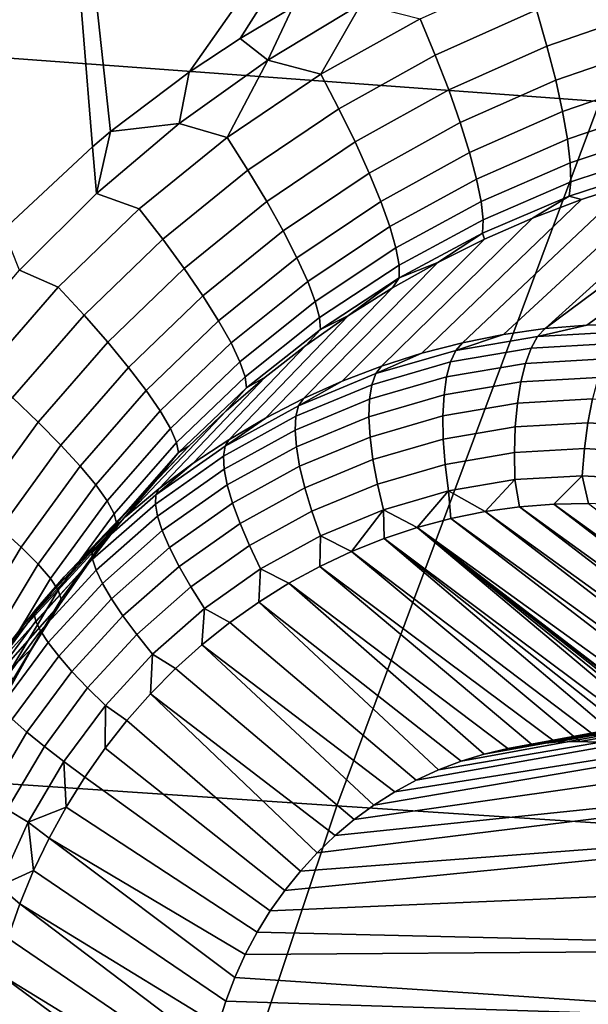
# Model space of a CAD drawing. Header units: metres. Extents: x -240 to 45, y -77 to 27.
# Tile 185 of 256: x -227.454 to -226.866, y 7.535 to 8.554. Entities that reach past the tile are written whole.
import ezdxf

# ---------------------------------------------------------------- set-up
doc = ezdxf.new("R2010")
doc.units = ezdxf.units.M
doc.layers.add('solid_102011X2', color=7, linetype='CONTINUOUS')

msp = doc.modelspace()

# ---------------------------------------------------------------- linework, layer by layer
at = {"layer": 'solid_102011X2'}
for points in [[(-226.558014, 9.184748, 295.401489), (-227.937027, 9.295095, 293.669556), (-228.239456, 8.570872, 293.859894), (-226.854431, 8.469087, 295.592926)], [(-227.379288, 8.422307, 275.142578), (-227.471329, 8.336475, 275.162048), (-227.900421, 8.559319, 275.17984), (-227.43895, 9.162826, 275.063873)], [(-227.360397, 8.438012, 275.138733), (-227.379288, 8.422307, 275.142578), (-227.43895, 9.162826, 275.063873)], [(-227.279129, 8.499286, 275.12265), (-227.360397, 8.438012, 275.138733), (-227.43895, 9.162826, 275.063873), (-226.965652, 8.945479, 275.039154)], [(-227.226334, 8.534173, 275.112549), (-227.279129, 8.499286, 275.12265), (-226.965652, 8.945479, 275.039154)], [(-227.171967, 8.56651, 275.102386), (-227.226334, 8.534173, 275.112549), (-226.965652, 8.945479, 275.039154)], [(-227.101257, 8.56989, 275.090912), (-227.197998, 8.511857, 275.108917), (-227.171967, 8.56651, 275.102386), (-227.116089, 8.596256, 275.092133)], [(-226.920105, 8.563867, 275.047119), (-227.024673, 8.517076, 275.064972), (-227.040253, 8.554626, 275.076813), (-226.932465, 8.602884, 275.057953)], [(-226.803696, 8.562827, 275.013519), (-226.909271, 8.526366, 275.030701), (-226.920105, 8.563867, 275.047119), (-226.81134, 8.601516, 275.0289)], [(-226.854431, 8.469087, 295.592926), (-228.239456, 8.570872, 293.859894), (-228.51712, 7.833625, 294.034607), (-227.126556, 7.740564, 295.768677)], [(-227.197998, 8.511857, 275.108917), (-227.226334, 8.534173, 275.112549), (-227.171967, 8.56651, 275.102386)], [(-227.143005, 8.497431, 275.095306), (-227.197998, 8.511857, 275.108917), (-227.101257, 8.56989, 275.090912)], [(-227.040253, 8.554626, 275.076813), (-227.143005, 8.497431, 275.095306), (-227.101257, 8.56989, 275.090912)], [(-226.909271, 8.526366, 275.030701), (-227.010818, 8.481031, 275.047607), (-227.024673, 8.517076, 275.064972), (-226.920105, 8.563867, 275.047119)], [(-227.024673, 8.517076, 275.064972), (-227.124359, 8.461625, 275.08252), (-227.143005, 8.497431, 275.095306), (-227.040253, 8.554626, 275.076813)], [(-226.797577, 8.52641, 274.992798), (-226.900208, 8.49113, 275.009064), (-226.909271, 8.526366, 275.030701), (-226.803696, 8.562827, 275.013519)], [(-227.197998, 8.511857, 275.108917), (-227.289444, 8.446374, 275.126587), (-227.279129, 8.499286, 275.12265), (-227.226334, 8.534173, 275.112549)], [(-226.900208, 8.49113, 275.009064), (-226.998932, 8.447214, 275.025055), (-227.010818, 8.481031, 275.047607), (-226.909271, 8.526366, 275.030701)], [(-226.793121, 8.49299, 274.967163), (-226.893082, 8.458859, 274.982574), (-226.900208, 8.49113, 275.009064), (-226.797577, 8.52641, 274.992798)], [(-227.010818, 8.481031, 275.047607), (-227.107605, 8.427289, 275.06427), (-227.124359, 8.461625, 275.08252), (-227.024673, 8.517076, 275.064972)], [(-227.240051, 8.431777, 275.113495), (-227.289444, 8.446374, 275.126587), (-227.197998, 8.511857, 275.108917)], [(-227.143005, 8.497431, 275.095306), (-227.240051, 8.431777, 275.113495), (-227.197998, 8.511857, 275.108917)], [(-227.289444, 8.446374, 275.126587), (-227.360397, 8.438012, 275.138733), (-227.279129, 8.499286, 275.12265)], [(-227.124359, 8.461625, 275.08252), (-227.218506, 8.397979, 275.099854), (-227.240051, 8.431777, 275.113495), (-227.143005, 8.497431, 275.095306)], [(-226.790405, 8.463235, 274.937164), (-226.888031, 8.430199, 274.951843), (-226.893082, 8.458859, 274.982574), (-226.793121, 8.49299, 274.967163)], [(-226.893082, 8.458859, 274.982574), (-226.989288, 8.416295, 274.997803), (-226.998932, 8.447214, 275.025055), (-226.900208, 8.49113, 275.009064)], [(-226.998932, 8.447214, 275.025055), (-227.093079, 8.395106, 275.040924), (-227.107605, 8.427289, 275.06427), (-227.010818, 8.481031, 275.047607)], [(-227.107605, 8.427289, 275.06427), (-227.19902, 8.365583, 275.08078), (-227.218506, 8.397979, 275.099854), (-227.124359, 8.461625, 275.08252)], [(-225.453491, 8.368307, 297.308441), (-226.854431, 8.469087, 295.592926), (-227.126556, 7.740564, 295.768677), (-225.720352, 7.648456, 297.484955)], [(-226.78949, 8.437736, 274.903381), (-226.885162, 8.405718, 274.917389), (-226.888031, 8.430199, 274.951843), (-226.790405, 8.463235, 274.937164)], [(-226.888031, 8.430199, 274.951843), (-226.982056, 8.388891, 274.966339), (-226.989288, 8.416295, 274.997803), (-226.893082, 8.458859, 274.982574)], [(-227.289444, 8.446374, 275.126587), (-227.375092, 8.373879, 275.143982), (-227.360397, 8.438012, 275.138733)], [(-227.240051, 8.431777, 275.113495), (-227.330765, 8.358164, 275.131439), (-227.375092, 8.373879, 275.143982), (-227.289444, 8.446374, 275.126587)], [(-226.989288, 8.416295, 274.997803), (-227.081055, 8.365719, 275.012909), (-227.093079, 8.395106, 275.040924), (-226.998932, 8.447214, 275.025055)], [(-227.375092, 8.373879, 275.143982), (-227.379288, 8.422307, 275.142578), (-227.360397, 8.438012, 275.138733)], [(-227.218506, 8.397979, 275.099854), (-227.306488, 8.326622, 275.116974), (-227.330765, 8.358164, 275.131439), (-227.240051, 8.431777, 275.113495)], [(-226.79039, 8.417001, 274.866486), (-226.884521, 8.385904, 274.879974), (-226.885162, 8.405718, 274.917389), (-226.78949, 8.437736, 274.903381)], [(-227.454498, 8.294817, 275.161072), (-227.471329, 8.336475, 275.162048), (-227.379288, 8.422307, 275.142578), (-227.375092, 8.373879, 275.143982)], [(-227.093079, 8.395106, 275.040924), (-227.181992, 8.335238, 275.056671), (-227.19902, 8.365583, 275.08078), (-227.107605, 8.427289, 275.06427)], [(-226.885162, 8.405718, 274.917389), (-226.977371, 8.365548, 274.931335), (-226.982056, 8.388891, 274.966339), (-226.888031, 8.430199, 274.951843)], [(-226.662704, 8.419239, 274.76825), (-226.608841, 8.425512, 274.760864), (-226.868011, 8.237868, 273.92981), (-226.911148, 8.234219, 273.943726)], [(-226.608841, 8.425512, 274.760864), (-226.55481, 8.429115, 274.753387), (-226.824799, 8.239062, 273.91571), (-226.868011, 8.237868, 273.92981)], [(-226.982056, 8.388891, 274.966339), (-227.071793, 8.339712, 274.980804), (-227.081055, 8.365719, 275.012909), (-226.989288, 8.416295, 274.997803)], [(-226.769394, 8.39871, 274.782867), (-226.716293, 8.410292, 274.775574), (-226.911148, 8.234219, 273.943726), (-226.954071, 8.228123, 273.957489)], [(-226.716293, 8.410292, 274.775574), (-226.662704, 8.419239, 274.76825), (-226.911148, 8.234219, 273.943726)], [(-226.793091, 8.401443, 274.827179), (-226.886139, 8.371153, 274.840332), (-226.884521, 8.385904, 274.879974), (-226.79039, 8.417001, 274.866486)], [(-226.884521, 8.385904, 274.879974), (-226.975342, 8.346731, 274.893463), (-226.977371, 8.365548, 274.931335), (-226.885162, 8.405718, 274.917389)], [(-226.886139, 8.371153, 274.840332), (-226.793091, 8.401443, 274.827179), (-226.821854, 8.384512, 274.7901), (-226.873489, 8.367761, 274.797333)], [(-227.19902, 8.365583, 275.08078), (-227.284454, 8.296386, 275.097168), (-227.306488, 8.326622, 275.116974), (-227.218506, 8.397979, 275.099854)], [(-227.081055, 8.365719, 275.012909), (-227.16777, 8.307544, 275.027954), (-227.181992, 8.335238, 275.056671), (-227.093079, 8.395106, 275.040924)], [(-226.821854, 8.384512, 274.7901), (-226.769394, 8.39871, 274.782867), (-226.954071, 8.228123, 273.957489), (-226.996658, 8.219599, 273.970978)], [(-226.977371, 8.365548, 274.931335), (-227.06546, 8.317603, 274.945251), (-227.071793, 8.339712, 274.980804), (-226.982056, 8.388891, 274.966339)], [(-226.873489, 8.367761, 274.797333), (-226.821854, 8.384512, 274.7901), (-226.996658, 8.219599, 273.970978), (-227.038773, 8.208672, 273.984222)], [(-226.886139, 8.371153, 274.840332), (-226.976013, 8.332815, 274.853455), (-226.975342, 8.346731, 274.893463), (-226.884521, 8.385904, 274.879974)], [(-227.330765, 8.358164, 275.131439), (-227.414597, 8.277131, 275.149078), (-227.454498, 8.294817, 275.161072), (-227.375092, 8.373879, 275.143982)], [(-226.976013, 8.332815, 274.853455), (-226.886139, 8.371153, 274.840332), (-226.924164, 8.348492, 274.804535), (-226.97374, 8.326782, 274.811768)], [(-226.886139, 8.371153, 274.840332), (-226.873489, 8.367761, 274.797333), (-226.924164, 8.348492, 274.804535)], [(-227.181992, 8.335238, 275.056671), (-227.265106, 8.268061, 275.072357), (-227.284454, 8.296386, 275.097168), (-227.19902, 8.365583, 275.08078)], [(-227.071793, 8.339712, 274.980804), (-227.156616, 8.283054, 274.99527), (-227.16777, 8.307544, 275.027954), (-227.081055, 8.365719, 275.012909)], [(-226.924164, 8.348492, 274.804535), (-226.873489, 8.367761, 274.797333), (-227.038773, 8.208672, 273.984222), (-227.080307, 8.195374, 273.997131)], [(-226.975342, 8.346731, 274.893463), (-227.06218, 8.299833, 274.906952), (-227.06546, 8.317603, 274.945251), (-226.977371, 8.365548, 274.931335)], [(-227.306488, 8.326622, 275.116974), (-227.387787, 8.248075, 275.133911), (-227.414597, 8.277131, 275.149078), (-227.330765, 8.358164, 275.131439)], [(-227.06546, 8.317603, 274.945251), (-227.148758, 8.262259, 274.959229), (-227.156616, 8.283054, 274.99527), (-227.071793, 8.339712, 274.980804)], [(-226.97374, 8.326782, 274.811768), (-226.924164, 8.348492, 274.804535), (-227.080307, 8.195374, 273.997131), (-227.121124, 8.179744, 274.009674)], [(-226.976013, 8.332815, 274.853455), (-227.062042, 8.286757, 274.866699), (-227.06218, 8.299833, 274.906952), (-226.975342, 8.346731, 274.893463)], [(-227.16777, 8.307544, 275.027954), (-227.24881, 8.242208, 275.04303), (-227.265106, 8.268061, 275.072357), (-227.181992, 8.335238, 275.056671)], [(-226.976013, 8.332815, 274.853455), (-227.022079, 8.302683, 274.819), (-227.062042, 8.286757, 274.866699)], [(-226.976013, 8.332815, 274.853455), (-226.97374, 8.326782, 274.811768), (-227.022079, 8.302683, 274.819)], [(-227.284454, 8.296386, 275.097168), (-227.363388, 8.220201, 275.113434), (-227.387787, 8.248075, 275.133911), (-227.306488, 8.326622, 275.116974)], [(-227.022079, 8.302683, 274.819), (-226.97374, 8.326782, 274.811768), (-227.121124, 8.179744, 274.009674), (-227.161118, 8.161828, 274.021851)], [(-227.06218, 8.299833, 274.906952), (-227.144348, 8.245569, 274.920563), (-227.148758, 8.262259, 274.959229), (-227.06546, 8.317603, 274.945251)], [(-227.156616, 8.283054, 274.99527), (-227.235901, 8.219345, 275.009827), (-227.24881, 8.242208, 275.04303), (-227.16777, 8.307544, 275.027954)], [(-227.069046, 8.276288, 274.826294), (-227.022079, 8.302683, 274.819), (-227.161118, 8.161828, 274.021851), (-227.20015, 8.141678, 274.0336)], [(-227.062042, 8.286757, 274.866699), (-227.143494, 8.233318, 274.880066), (-227.144348, 8.245569, 274.920563), (-227.06218, 8.299833, 274.906952)], [(-227.062042, 8.286757, 274.866699), (-227.022079, 8.302683, 274.819), (-227.069046, 8.276288, 274.826294)], [(-227.414597, 8.277131, 275.149078), (-227.491028, 8.189189, 275.166443), (-227.527222, 8.209619, 275.177826), (-227.454498, 8.294817, 275.161072)], [(-227.265106, 8.268061, 275.072357), (-227.341873, 8.194067, 275.087982), (-227.363388, 8.220201, 275.113434), (-227.284454, 8.296386, 275.097168)], [(-227.148758, 8.262259, 274.959229), (-227.226654, 8.199926, 274.973358), (-227.235901, 8.219345, 275.009827), (-227.156616, 8.283054, 274.99527)], [(-227.062042, 8.286757, 274.866699), (-227.114517, 8.24766, 274.833618), (-227.143494, 8.233318, 274.880066)], [(-227.062042, 8.286757, 274.866699), (-227.069046, 8.276288, 274.826294), (-227.114517, 8.24766, 274.833618)], [(-227.387787, 8.248075, 275.133911), (-227.461884, 8.162832, 275.150635), (-227.491028, 8.189189, 275.166443), (-227.414597, 8.277131, 275.149078)], [(-227.24881, 8.242208, 275.04303), (-227.323669, 8.170192, 275.058136), (-227.341873, 8.194067, 275.087982), (-227.265106, 8.268061, 275.072357)], [(-227.114517, 8.24766, 274.833618), (-227.069046, 8.276288, 274.826294), (-227.20015, 8.141678, 274.0336), (-227.238144, 8.119353, 274.044891)], [(-227.144348, 8.245569, 274.920563), (-227.221222, 8.184339, 274.934357), (-227.226654, 8.199926, 274.973358), (-227.148758, 8.262259, 274.959229)], [(-227.363388, 8.220201, 275.113434), (-227.435303, 8.13751, 275.129547), (-227.461884, 8.162832, 275.150635), (-227.387787, 8.248075, 275.133911)], [(-227.158386, 8.21689, 274.841003), (-227.114517, 8.24766, 274.833618), (-227.238144, 8.119353, 274.044891), (-227.274948, 8.09492, 274.055695)], [(-227.143494, 8.233318, 274.880066), (-227.114517, 8.24766, 274.833618), (-227.158386, 8.21689, 274.841003)], [(-227.235901, 8.219345, 275.009827), (-227.309158, 8.149052, 275.024445), (-227.323669, 8.170192, 275.058136), (-227.24881, 8.242208, 275.04303)], [(-227.143494, 8.233318, 274.880066), (-227.219742, 8.172893, 274.893616), (-227.221222, 8.184339, 274.934357), (-227.144348, 8.245569, 274.920563)], [(-226.833481, 8.23088, 273.889191), (-226.918854, 8.226091, 273.916931), (-226.868011, 8.237868, 273.92981), (-226.824799, 8.239062, 273.91571)], [(-226.918854, 8.226091, 273.916931), (-226.911148, 8.234219, 273.943726), (-226.868011, 8.237868, 273.92981)], [(-227.219742, 8.172893, 274.893616), (-227.143494, 8.233318, 274.880066), (-227.158386, 8.21689, 274.841003), (-227.200577, 8.184052, 274.848419)], [(-226.918854, 8.226091, 273.916931), (-227.003387, 8.211637, 273.943848), (-226.954071, 8.228123, 273.957489), (-226.911148, 8.234219, 273.943726)], [(-227.003387, 8.211637, 273.943848), (-226.996658, 8.219599, 273.970978), (-226.954071, 8.228123, 273.957489)], [(-226.918854, 8.226091, 273.916931), (-226.833481, 8.23088, 273.889191), (-226.841721, 8.218727, 273.864075), (-226.92572, 8.214017, 273.891357)], [(-227.341873, 8.194067, 275.087982), (-227.411804, 8.113728, 275.103577), (-227.435303, 8.13751, 275.129547), (-227.363388, 8.220201, 275.113434)], [(-227.200577, 8.184052, 274.848419), (-227.158386, 8.21689, 274.841003), (-227.274948, 8.09492, 274.055695), (-227.310471, 8.06845, 274.065948)], [(-227.226654, 8.199926, 274.973358), (-227.298615, 8.131068, 274.987579), (-227.309158, 8.149052, 275.024445), (-227.235901, 8.219345, 275.009827)], [(-227.003387, 8.211637, 273.943848), (-227.08609, 8.187688, 273.969696), (-227.038773, 8.208672, 273.984222), (-226.996658, 8.219599, 273.970978)], [(-227.003387, 8.211637, 273.943848), (-226.918854, 8.226091, 273.916931), (-226.92572, 8.214017, 273.891357), (-227.008881, 8.199797, 273.917847)], [(-226.92572, 8.214017, 273.891357), (-226.841721, 8.218727, 273.864075), (-226.849319, 8.202869, 273.840912), (-226.931564, 8.198256, 273.867615)], [(-227.08609, 8.187688, 273.969696), (-227.003387, 8.211637, 273.943848), (-227.008881, 8.199797, 273.917847), (-227.09024, 8.176235, 273.943298)], [(-227.08609, 8.187688, 273.969696), (-227.080307, 8.195374, 273.997131), (-227.038773, 8.208672, 273.984222)], [(-227.008881, 8.199797, 273.917847), (-226.92572, 8.214017, 273.891357), (-226.931564, 8.198256, 273.867615), (-227.013, 8.184334, 273.893555)], [(-227.221222, 8.184339, 274.934357), (-227.292252, 8.116598, 274.948303), (-227.298615, 8.131068, 274.987579), (-227.226654, 8.199926, 274.973358)], [(-227.09024, 8.176235, 273.943298), (-227.008881, 8.199797, 273.917847), (-227.013, 8.184334, 273.893555), (-227.092651, 8.161263, 273.918457)], [(-227.013, 8.184334, 273.893555), (-226.931564, 8.198256, 273.867615), (-226.936295, 8.179145, 273.846191), (-227.015656, 8.165575, 273.87149)], [(-226.931564, 8.198256, 273.867615), (-226.849319, 8.202869, 273.840912), (-226.85614, 8.18364, 273.82016), (-226.936295, 8.179145, 273.846191)], [(-227.323669, 8.170192, 275.058136), (-227.391846, 8.091958, 275.073242), (-227.411804, 8.113728, 275.103577), (-227.341873, 8.194067, 275.087982)], [(-227.16597, 8.154524, 273.994141), (-227.08609, 8.187688, 273.969696), (-227.09024, 8.176235, 273.943298), (-227.168839, 8.143607, 273.967346)], [(-227.08609, 8.187688, 273.969696), (-227.16597, 8.154524, 273.994141), (-227.121124, 8.179744, 274.009674), (-227.080307, 8.195374, 273.997131)], [(-227.240967, 8.149233, 274.855896), (-227.200577, 8.184052, 274.848419), (-227.310471, 8.06845, 274.065948), (-227.34462, 8.040019, 274.075653)], [(-227.219742, 8.172893, 274.893616), (-227.290192, 8.105931, 274.907379), (-227.292252, 8.116598, 274.948303), (-227.221222, 8.184339, 274.934357)], [(-227.219742, 8.172893, 274.893616), (-227.200577, 8.184052, 274.848419), (-227.240967, 8.149233, 274.855896)], [(-227.168839, 8.143607, 273.967346), (-227.09024, 8.176235, 273.943298), (-227.092651, 8.161263, 273.918457), (-227.169617, 8.129316, 273.942017)], [(-227.16597, 8.154524, 273.994141), (-227.161118, 8.161828, 274.021851), (-227.121124, 8.179744, 274.009674)], [(-227.092651, 8.161263, 273.918457), (-227.013, 8.184334, 273.893555), (-227.015656, 8.165575, 273.87149), (-227.093292, 8.143089, 273.895752)], [(-227.015656, 8.165575, 273.87149), (-226.936295, 8.179145, 273.846191), (-226.939789, 8.157085, 273.827545), (-227.0168, 8.143917, 273.852081)], [(-226.936295, 8.179145, 273.846191), (-226.85614, 8.18364, 273.82016), (-226.862, 8.161448, 273.802307), (-226.939789, 8.157085, 273.827545)], [(-227.309158, 8.149052, 275.024445), (-227.375839, 8.072635, 275.039124), (-227.391846, 8.091958, 275.073242), (-227.323669, 8.170192, 275.058136)], [(-227.290192, 8.105931, 274.907379), (-227.219742, 8.172893, 274.893616), (-227.240967, 8.149233, 274.855896), (-227.279495, 8.112515, 274.863434)], [(-227.435303, 8.13751, 275.129547), (-227.499741, 8.048941, 275.145477), (-227.52829, 8.071538, 275.167084), (-227.461884, 8.162832, 275.150635)], [(-227.16597, 8.154524, 273.994141), (-227.242126, 8.112534, 274.016907), (-227.20015, 8.141678, 274.0336), (-227.161118, 8.161828, 274.021851)], [(-227.169617, 8.129316, 273.942017), (-227.092651, 8.161263, 273.918457), (-227.093292, 8.143089, 273.895752), (-227.168304, 8.111953, 273.918701)], [(-227.093292, 8.143089, 273.895752), (-227.015656, 8.165575, 273.87149), (-227.0168, 8.143917, 273.852081), (-227.092148, 8.122098, 273.875641)], [(-227.0168, 8.143917, 273.852081), (-226.939789, 8.157085, 273.827545), (-226.941986, 8.132545, 273.812073), (-227.016418, 8.11982, 273.835785)], [(-226.939789, 8.157085, 273.827545), (-226.862, 8.161448, 273.802307), (-226.866821, 8.136761, 273.787689), (-226.941986, 8.132545, 273.812073)], [(-226.862, 8.161448, 273.802307), (-226.784363, 8.156954, 273.776642), (-226.791779, 8.132418, 273.762878), (-226.866821, 8.136761, 273.787689)], [(-227.279495, 8.112515, 274.863434), (-227.240967, 8.149233, 274.855896), (-227.34462, 8.040019, 274.075653), (-227.377274, 8.009713, 274.084778)], [(-227.298615, 8.131068, 274.987579), (-227.364105, 8.056143, 275.001953), (-227.375839, 8.072635, 275.039124), (-227.309158, 8.149052, 275.024445)], [(-227.242126, 8.112534, 274.016907), (-227.16597, 8.154524, 273.994141), (-227.168839, 8.143607, 273.967346), (-227.243744, 8.102297, 273.989746)], [(-227.411804, 8.113728, 275.103577), (-227.474426, 8.027658, 275.119049), (-227.499741, 8.048941, 275.145477), (-227.435303, 8.13751, 275.129547)], [(-227.243744, 8.102297, 273.989746), (-227.168839, 8.143607, 273.967346), (-227.169617, 8.129316, 273.942017), (-227.242966, 8.088867, 273.963928)], [(-227.242126, 8.112534, 274.016907), (-227.238144, 8.119353, 274.044891), (-227.20015, 8.141678, 274.0336)], [(-227.168304, 8.111953, 273.918701), (-227.093292, 8.143089, 273.895752), (-227.092148, 8.122098, 273.875641), (-227.164932, 8.091884, 273.897919)], [(-227.092148, 8.122098, 273.875641), (-227.0168, 8.143917, 273.852081), (-227.016418, 8.11982, 273.835785), (-227.089218, 8.098733, 273.858551)], [(-226.941986, 8.132545, 273.812073), (-226.866821, 8.136761, 273.787689), (-226.870468, 8.110103, 273.776611), (-226.942841, 8.106043, 273.80011)], [(-226.866821, 8.136761, 273.787689), (-226.791779, 8.132418, 273.762878), (-226.798218, 8.105921, 273.752747), (-226.870468, 8.110103, 273.776611)], [(-227.292252, 8.116598, 274.948303), (-227.356857, 8.042811, 274.962402), (-227.364105, 8.056143, 275.001953), (-227.298615, 8.131068, 274.987579)], [(-227.242966, 8.088867, 273.963928), (-227.169617, 8.129316, 273.942017), (-227.168304, 8.111953, 273.918701), (-227.239792, 8.072529, 273.940094)], [(-227.016418, 8.11982, 273.835785), (-226.941986, 8.132545, 273.812073), (-226.942841, 8.106043, 273.80011), (-227.014496, 8.093791, 273.822937)], [(-227.290192, 8.105931, 274.907379), (-227.354263, 8.032905, 274.921326), (-227.356857, 8.042811, 274.962402), (-227.292252, 8.116598, 274.948303)], [(-227.242126, 8.112534, 274.016907), (-227.313644, 8.062209, 274.03775), (-227.274948, 8.09492, 274.055695), (-227.238144, 8.119353, 274.044891)], [(-227.164932, 8.091884, 273.897919), (-227.092148, 8.122098, 273.875641), (-227.089218, 8.098733, 273.858551), (-227.159561, 8.069534, 273.880066)], [(-227.089218, 8.098733, 273.858551), (-227.016418, 8.11982, 273.835785), (-227.014496, 8.093791, 273.822937), (-227.084595, 8.07349, 273.844849)], [(-227.391846, 8.091958, 275.073242), (-227.452866, 8.008114, 275.088287), (-227.474426, 8.027658, 275.119049), (-227.411804, 8.113728, 275.103577)], [(-227.279495, 8.112515, 274.863434), (-227.408356, 7.97762, 274.093292), (-227.437759, 7.943834, 274.101196), (-227.316071, 8.07399, 274.871002)], [(-227.279495, 8.112515, 274.863434), (-227.377274, 8.009713, 274.084778), (-227.408356, 7.97762, 274.093292)], [(-227.354263, 8.032905, 274.921326), (-227.290192, 8.105931, 274.907379), (-227.316071, 8.07399, 274.871002), (-227.350601, 8.033751, 274.878632)], [(-227.290192, 8.105931, 274.907379), (-227.279495, 8.112515, 274.863434), (-227.316071, 8.07399, 274.871002)], [(-227.313644, 8.062209, 274.03775), (-227.242126, 8.112534, 274.016907), (-227.243744, 8.102297, 273.989746), (-227.314102, 8.052787, 274.010223)], [(-227.239792, 8.072529, 273.940094), (-227.168304, 8.111953, 273.918701), (-227.164932, 8.091884, 273.897919), (-227.234299, 8.053628, 273.918671)], [(-227.014496, 8.093791, 273.822937), (-226.942841, 8.106043, 273.80011), (-226.942322, 8.07814, 273.791901), (-227.011078, 8.066383, 273.813812)], [(-226.942841, 8.106043, 273.80011), (-226.870468, 8.110103, 273.776611), (-226.872864, 8.082036, 273.769348), (-226.942322, 8.07814, 273.791901)], [(-226.870468, 8.110103, 273.776611), (-226.798218, 8.105921, 273.752747), (-226.803543, 8.078023, 273.746429), (-226.872864, 8.082036, 273.769348)], [(-227.314102, 8.052787, 274.010223), (-227.243744, 8.102297, 273.989746), (-227.242966, 8.088867, 273.963928), (-227.311859, 8.04039, 273.984009)], [(-227.313644, 8.062209, 274.03775), (-227.310471, 8.06845, 274.065948), (-227.274948, 8.09492, 274.055695)], [(-227.159561, 8.069534, 273.880066), (-227.089218, 8.098733, 273.858551), (-227.084595, 8.07349, 273.844849), (-227.152313, 8.045377, 273.86557)], [(-227.375839, 8.072635, 275.039124), (-227.435486, 7.990698, 275.053833), (-227.452866, 8.008114, 275.088287), (-227.391846, 8.091958, 275.073242)], [(-227.311859, 8.04039, 273.984009), (-227.242966, 8.088867, 273.963928), (-227.239792, 8.072529, 273.940094), (-227.306946, 8.025281, 273.959625)], [(-227.234299, 8.053628, 273.918671), (-227.164932, 8.091884, 273.897919), (-227.159561, 8.069534, 273.880066), (-227.226608, 8.032563, 273.900116)], [(-227.084595, 8.07349, 273.844849), (-227.014496, 8.093791, 273.822937), (-227.011078, 8.066383, 273.813812), (-227.078354, 8.046902, 273.834839)], [(-227.011078, 8.066383, 273.813812), (-226.942322, 8.07814, 273.791901), (-226.973282, 8.045003, 273.798126)], [(-226.942322, 8.07814, 273.791901), (-226.937729, 8.049963, 273.786743), (-226.973282, 8.045003, 273.798126)], [(-226.942322, 8.07814, 273.791901), (-226.872864, 8.082036, 273.769348), (-226.901947, 8.05274, 273.775146), (-226.937729, 8.049963, 273.786743)], [(-226.872864, 8.082036, 273.769348), (-226.866119, 8.053328, 273.763458), (-226.901947, 8.05274, 273.775146)], [(-226.872864, 8.082036, 273.769348), (-226.803543, 8.078023, 273.746429), (-226.830338, 8.051716, 273.751648), (-226.866119, 8.053328, 273.763458)], [(-227.316071, 8.07399, 274.871002), (-227.437759, 7.943834, 274.101196), (-227.465393, 7.908455, 274.108398), (-227.350601, 8.033751, 274.878632)], [(-227.364105, 8.056143, 275.001953), (-227.422638, 7.975757, 275.016357), (-227.435486, 7.990698, 275.053833), (-227.375839, 8.072635, 275.039124)], [(-227.313644, 8.062209, 274.03775), (-227.379684, 8.004141, 274.056366), (-227.34462, 8.040019, 274.075653), (-227.310471, 8.06845, 274.065948)], [(-227.306946, 8.025281, 273.959625), (-227.239792, 8.072529, 273.940094), (-227.234299, 8.053628, 273.918671), (-227.299454, 8.007779, 273.937622)], [(-227.226608, 8.032563, 273.900116), (-227.159561, 8.069534, 273.880066), (-227.152313, 8.045377, 273.86557), (-227.216858, 8.009782, 273.884888)], [(-227.152313, 8.045377, 273.86557), (-227.084595, 8.07349, 273.844849), (-227.078354, 8.046902, 273.834839), (-227.143341, 8.019923, 273.854706)], [(-227.078354, 8.046902, 273.834839), (-227.011078, 8.066383, 273.813812), (-227.04335, 8.028629, 273.820221)], [(-227.011078, 8.066383, 273.813812), (-227.00853, 8.037885, 273.809296), (-227.04335, 8.028629, 273.820221)], [(-227.011078, 8.066383, 273.813812), (-226.973282, 8.045003, 273.798126), (-227.00853, 8.037885, 273.809296)], [(-227.356857, 8.042811, 274.962402), (-227.414566, 7.963589, 274.976593), (-227.422638, 7.975757, 275.016357), (-227.364105, 8.056143, 275.001953)], [(-227.379684, 8.004141, 274.056366), (-227.313644, 8.062209, 274.03775), (-227.314102, 8.052787, 274.010223), (-227.379074, 7.995658, 274.028534)], [(-227.379074, 7.995658, 274.028534), (-227.314102, 8.052787, 274.010223), (-227.311859, 8.04039, 273.984009), (-227.375473, 7.984453, 274.001953)], [(-227.299454, 8.007779, 273.937622), (-227.234299, 8.053628, 273.918671), (-227.226608, 8.032563, 273.900116), (-227.289566, 7.988256, 273.918457)], [(-227.216858, 8.009782, 273.884888), (-227.152313, 8.045377, 273.86557), (-227.143341, 8.019923, 273.854706), (-227.205292, 7.985765, 273.87323)], [(-227.143341, 8.019923, 273.854706), (-227.078354, 8.046902, 273.834839), (-227.111267, 8.003837, 273.841187)], [(-227.078354, 8.046902, 273.834839), (-227.077621, 8.017275, 273.830872), (-227.111267, 8.003837, 273.841187)], [(-227.078354, 8.046902, 273.834839), (-227.04335, 8.028629, 273.820221), (-227.077621, 8.017275, 273.830872)], [(-227.00853, 8.037885, 273.809296), (-226.973282, 8.045003, 273.798126), (-226.276031, 7.509227, 273.542053)], [(-226.973282, 8.045003, 273.798126), (-226.937729, 8.049963, 273.786743), (-226.28212, 7.546185, 273.545959)], [(-226.973282, 8.045003, 273.798126), (-226.28212, 7.546185, 273.545959), (-226.276031, 7.509227, 273.542053)], [(-226.937729, 8.049963, 273.786743), (-226.901947, 8.05274, 273.775146), (-226.290253, 7.582682, 273.550507)], [(-226.937729, 8.049963, 273.786743), (-226.290253, 7.582682, 273.550507), (-226.28212, 7.546185, 273.545959)], [(-226.901947, 8.05274, 273.775146), (-226.866119, 8.053328, 273.763458), (-226.30043, 7.618622, 273.555695)], [(-226.901947, 8.05274, 273.775146), (-226.30043, 7.618622, 273.555695), (-226.290253, 7.582682, 273.550507)], [(-227.350601, 8.033751, 274.878632), (-227.465393, 7.908455, 274.108398), (-227.491196, 7.871586, 274.11496), (-227.383041, 7.991904, 274.886261)], [(-227.354263, 8.032905, 274.921326), (-227.411453, 7.954435, 274.935394), (-227.414566, 7.963589, 274.976593), (-227.356857, 8.042811, 274.962402)], [(-227.354263, 8.032905, 274.921326), (-227.350601, 8.033751, 274.878632), (-227.383041, 7.991904, 274.886261)], [(-227.379684, 8.004141, 274.056366), (-227.377274, 8.009713, 274.084778), (-227.34462, 8.040019, 274.075653)], [(-227.375473, 7.984453, 274.001953), (-227.311859, 8.04039, 273.984009), (-227.306946, 8.025281, 273.959625), (-227.368942, 7.970763, 273.977112)], [(-227.04335, 8.028629, 273.820221), (-227.00853, 8.037885, 273.809296), (-226.272003, 7.47194, 273.538818)], [(-227.00853, 8.037885, 273.809296), (-226.276031, 7.509227, 273.542053), (-226.272003, 7.47194, 273.538818)], [(-227.452866, 8.008114, 275.088287), (-227.506409, 7.919068, 275.10321), (-227.529434, 7.936265, 275.134308), (-227.474426, 8.027658, 275.119049)], [(-227.411453, 7.954435, 274.935394), (-227.354263, 8.032905, 274.921326), (-227.383041, 7.991904, 274.886261), (-227.4133, 7.948534, 274.893921)], [(-227.368942, 7.970763, 273.977112), (-227.306946, 8.025281, 273.959625), (-227.299454, 8.007779, 273.937622), (-227.359619, 7.954876, 273.95459)], [(-227.289566, 7.988256, 273.918457), (-227.226608, 8.032563, 273.900116), (-227.216858, 8.009782, 273.884888), (-227.277481, 7.967123, 273.902527)], [(-226.777283, 7.792739, 273.720886), (-227.077621, 8.017275, 273.830872), (-227.04335, 8.028629, 273.820221), (-226.753693, 7.78497, 273.712769)], [(-226.272003, 7.47194, 273.538818), (-226.665558, 7.738348, 273.681488), (-226.66571, 7.73813, 273.681519), (-227.04335, 8.028629, 273.820221)], [(-226.730606, 7.775578, 273.704712), (-226.753693, 7.78497, 273.712769), (-227.04335, 8.028629, 273.820221)], [(-226.708176, 7.764591, 273.696808), (-226.730606, 7.775578, 273.704712), (-227.04335, 8.028629, 273.820221)], [(-226.686478, 7.752075, 273.689056), (-226.708176, 7.764591, 273.696808), (-227.04335, 8.028629, 273.820221)], [(-226.66571, 7.73813, 273.681519), (-226.686478, 7.752075, 273.689056), (-227.04335, 8.028629, 273.820221)], [(-227.205292, 7.985765, 273.87323), (-227.143341, 8.019923, 273.854706), (-227.14415, 7.988371, 273.851166), (-227.176239, 7.970884, 273.860748)], [(-227.143341, 8.019923, 273.854706), (-227.111267, 8.003837, 273.841187), (-227.14415, 7.988371, 273.851166)], [(-226.850571, 7.806085, 273.745575), (-227.111267, 8.003837, 273.841187), (-227.077621, 8.017275, 273.830872), (-226.825806, 7.803321, 273.737335)], [(-226.801376, 7.798869, 273.729095), (-226.825806, 7.803321, 273.737335), (-227.077621, 8.017275, 273.830872)], [(-226.777283, 7.792739, 273.720886), (-226.801376, 7.798869, 273.729095), (-227.077621, 8.017275, 273.830872)], [(-227.435486, 7.990698, 275.053833), (-227.487778, 7.903655, 275.068451), (-227.506409, 7.919068, 275.10321), (-227.452866, 8.008114, 275.088287)], [(-227.379684, 8.004141, 274.056366), (-227.439468, 7.93901, 274.072571), (-227.408356, 7.97762, 274.093292), (-227.377274, 8.009713, 274.084778)], [(-227.439468, 7.93901, 274.072571), (-227.379684, 8.004141, 274.056366), (-227.379074, 7.995658, 274.028534), (-227.437897, 7.931581, 274.044495)], [(-227.359619, 7.954876, 273.95459), (-227.299454, 8.007779, 273.937622), (-227.289566, 7.988256, 273.918457), (-227.347717, 7.93713, 273.934845)], [(-227.277481, 7.967123, 273.902527), (-227.216858, 8.009782, 273.884888), (-227.205292, 7.985765, 273.87323), (-227.263458, 7.944829, 273.890167)], [(-226.900223, 7.806485, 273.761871), (-227.14415, 7.988371, 273.851166), (-227.111267, 8.003837, 273.841187), (-226.875381, 7.807141, 273.753754)], [(-226.850571, 7.806085, 273.745575), (-226.875381, 7.807141, 273.753754), (-227.111267, 8.003837, 273.841187)], [(-227.437897, 7.931581, 274.044495), (-227.379074, 7.995658, 274.028534), (-227.375473, 7.984453, 274.001953), (-227.433075, 7.921713, 274.017548)], [(-225.865311, 7.995491, 277.019012), (-225.947739, 7.98437, 277.039581), (-226.949707, 7.800046, 273.77774), (-226.924988, 7.80412, 273.769836)], [(-225.865311, 7.995491, 277.019012), (-226.924988, 7.80412, 273.769836), (-226.900223, 7.806485, 273.761871)], [(-225.78212, 7.997034, 276.998291), (-225.865311, 7.995491, 277.019012), (-226.900223, 7.806485, 273.761871), (-226.875381, 7.807141, 273.753754)], [(-225.78212, 7.997034, 276.998291), (-226.875381, 7.807141, 273.753754), (-226.850571, 7.806085, 273.745575)], [(-227.515091, 7.833336, 274.120789), (-227.4133, 7.948534, 274.893921), (-227.383041, 7.991904, 274.886261), (-227.491196, 7.871586, 274.11496)], [(-227.422638, 7.975757, 275.016357), (-227.473892, 7.890334, 275.030731), (-227.487778, 7.903655, 275.068451), (-227.435486, 7.990698, 275.053833)], [(-227.433075, 7.921713, 274.017548), (-227.375473, 7.984453, 274.001953), (-227.368942, 7.970763, 273.977112), (-227.425079, 7.909613, 273.99234)], [(-227.347717, 7.93713, 273.934845), (-227.289566, 7.988256, 273.918457), (-227.277481, 7.967123, 273.902527), (-227.333466, 7.9179, 273.918304)], [(-227.263458, 7.944829, 273.890167), (-227.205292, 7.985765, 273.87323), (-227.207291, 7.951498, 273.869934), (-227.237274, 7.930227, 273.878662)], [(-227.205292, 7.985765, 273.87323), (-227.176239, 7.970884, 273.860748), (-227.207291, 7.951498, 273.869934)], [(-226.949707, 7.800046, 273.77774), (-227.176239, 7.970884, 273.860748), (-227.14415, 7.988371, 273.851166), (-226.924988, 7.80412, 273.769836)], [(-226.900223, 7.806485, 273.761871), (-226.924988, 7.80412, 273.769836), (-227.14415, 7.988371, 273.851166)], [(-225.947739, 7.98437, 277.039581), (-226.028366, 7.963828, 277.059662), (-226.974045, 7.794306, 273.7854), (-226.949707, 7.800046, 273.77774)], [(-227.414566, 7.963589, 274.976593), (-227.465027, 7.87937, 274.990814), (-227.473892, 7.890334, 275.030731), (-227.422638, 7.975757, 275.016357)], [(-227.439468, 7.93901, 274.072571), (-227.437759, 7.943834, 274.101196), (-227.408356, 7.97762, 274.093292)], [(-227.411453, 7.954435, 274.935394), (-227.46138, 7.870983, 274.949463), (-227.465027, 7.87937, 274.990814), (-227.414566, 7.963589, 274.976593)], [(-227.425079, 7.909613, 273.99234), (-227.368942, 7.970763, 273.977112), (-227.359619, 7.954876, 273.95459), (-227.414093, 7.895538, 273.96936)], [(-227.333466, 7.9179, 273.918304), (-227.277481, 7.967123, 273.902527), (-227.263458, 7.944829, 273.890167), (-227.317184, 7.897593, 273.905334)], [(-226.998032, 7.786904, 273.792877), (-227.207291, 7.951498, 273.869934), (-227.176239, 7.970884, 273.860748), (-226.974045, 7.794306, 273.7854)], [(-226.949707, 7.800046, 273.77774), (-226.974045, 7.794306, 273.7854), (-227.176239, 7.970884, 273.860748)], [(-226.028366, 7.963828, 277.059662), (-226.106171, 7.934135, 277.079071), (-227.021469, 7.777894, 273.800079), (-226.998032, 7.786904, 273.792877)], [(-226.028366, 7.963828, 277.059662), (-226.998032, 7.786904, 273.792877), (-226.974045, 7.794306, 273.7854)], [(-227.411453, 7.954435, 274.935394), (-227.441391, 7.90364, 274.901611), (-227.46138, 7.870983, 274.949463)], [(-227.411453, 7.954435, 274.935394), (-227.4133, 7.948534, 274.893921), (-227.441391, 7.90364, 274.901611)], [(-227.414093, 7.895538, 273.96936), (-227.359619, 7.954876, 273.95459), (-227.347717, 7.93713, 273.934845), (-227.40036, 7.879786, 273.949127)], [(-227.441391, 7.90364, 274.901611), (-227.4133, 7.948534, 274.893921), (-227.515091, 7.833336, 274.120789)], [(-227.439468, 7.93901, 274.072571), (-227.49231, 7.867579, 274.086182), (-227.465393, 7.908455, 274.108398), (-227.437759, 7.943834, 274.101196)], [(-227.317184, 7.897593, 273.905334), (-227.263458, 7.944829, 273.890167), (-227.265976, 7.907254, 273.886871), (-227.293335, 7.882608, 273.894562)], [(-227.263458, 7.944829, 273.890167), (-227.237274, 7.930227, 273.878662), (-227.265976, 7.907254, 273.886871)], [(-227.044373, 7.767284, 273.807037), (-227.237274, 7.930227, 273.878662), (-227.207291, 7.951498, 273.869934), (-227.021469, 7.777894, 273.800079)], [(-226.998032, 7.786904, 273.792877), (-227.021469, 7.777894, 273.800079), (-227.207291, 7.951498, 273.869934)], [(-227.49231, 7.867579, 274.086182), (-227.439468, 7.93901, 274.072571), (-227.437897, 7.931581, 274.044495), (-227.489899, 7.861307, 274.057892)], [(-227.40036, 7.879786, 273.949127), (-227.347717, 7.93713, 273.934845), (-227.333466, 7.9179, 273.918304), (-227.384155, 7.862689, 273.932068)], [(-226.106171, 7.934135, 277.079071), (-226.180191, 7.89568, 277.097534), (-227.066589, 7.755129, 273.81369), (-227.044373, 7.767284, 273.807037)], [(-226.106171, 7.934135, 277.079071), (-227.044373, 7.767284, 273.807037), (-227.021469, 7.777894, 273.800079)], [(-227.489899, 7.861307, 274.057892), (-227.437897, 7.931581, 274.044495), (-227.433075, 7.921713, 274.017548), (-227.483978, 7.852904, 274.03067)], [(-227.483978, 7.852904, 274.03067), (-227.433075, 7.921713, 274.017548), (-227.425079, 7.909613, 273.99234), (-227.474701, 7.842549, 274.005127)], [(-227.066589, 7.755129, 273.81369), (-227.265976, 7.907254, 273.886871), (-227.237274, 7.930227, 273.878662), (-227.044373, 7.767284, 273.807037)], [(-227.384155, 7.862689, 273.932068), (-227.333466, 7.9179, 273.918304), (-227.317184, 7.897593, 273.905334), (-227.365814, 7.844611, 273.918518)], [(-227.441391, 7.90364, 274.901611), (-227.515091, 7.833336, 274.120789), (-227.537003, 7.793815, 274.125946), (-227.467255, 7.857323, 274.909271)], [(-227.474701, 7.842549, 274.005127), (-227.425079, 7.909613, 273.99234), (-227.414093, 7.895538, 273.96936), (-227.46225, 7.830461, 273.981781)], [(-227.46138, 7.870983, 274.949463), (-227.441391, 7.90364, 274.901611), (-227.467255, 7.857323, 274.909271)], [(-227.108597, 7.726422, 273.825958), (-227.293335, 7.882608, 273.894562), (-227.265976, 7.907254, 273.886871), (-227.088074, 7.741458, 273.820038)], [(-227.066589, 7.755129, 273.81369), (-227.088074, 7.741458, 273.820038), (-227.265976, 7.907254, 273.886871)], [(-227.46225, 7.830461, 273.981781), (-227.414093, 7.895538, 273.96936), (-227.40036, 7.879786, 273.949127), (-227.446884, 7.816895, 273.961121)], [(-227.365814, 7.844611, 273.918518), (-227.317184, 7.897593, 273.905334), (-227.319199, 7.856498, 273.901672), (-227.343506, 7.828983, 273.908203)], [(-227.317184, 7.897593, 273.905334), (-227.293335, 7.882608, 273.894562), (-227.319199, 7.856498, 273.901672)], [(-226.180191, 7.89568, 277.097534), (-226.249527, 7.848953, 277.114807), (-227.108597, 7.726422, 273.825958), (-227.088074, 7.741458, 273.820038)], [(-226.180191, 7.89568, 277.097534), (-227.088074, 7.741458, 273.820038), (-227.066589, 7.755129, 273.81369)], [(-227.128159, 7.71002, 273.831512), (-227.319199, 7.856498, 273.901672), (-227.293335, 7.882608, 273.894562), (-227.108597, 7.726422, 273.825958)], [(-227.446884, 7.816895, 273.961121), (-227.40036, 7.879786, 273.949127), (-227.384155, 7.862689, 273.932068), (-227.42894, 7.802139, 273.943604)], [(-227.42894, 7.802139, 273.943604), (-227.384155, 7.862689, 273.932068), (-227.365814, 7.844611, 273.918518), (-227.408813, 7.786504, 273.929596)], [(-227.1642, 7.6733, 273.841431), (-227.343506, 7.828983, 273.908203), (-227.319199, 7.856498, 273.901672), (-227.146729, 7.692283, 273.8367)], [(-227.128159, 7.71002, 273.831512), (-227.146729, 7.692283, 273.8367), (-227.319199, 7.856498, 273.901672)], [(-227.408813, 7.786504, 273.929596), (-227.365814, 7.844611, 273.918518), (-227.366119, 7.800321, 273.914124), (-227.38707, 7.770453, 273.919434)], [(-227.365814, 7.844611, 273.918518), (-227.343506, 7.828983, 273.908203), (-227.366119, 7.800321, 273.914124)], [(-226.249527, 7.848953, 277.114807), (-226.313293, 7.794545, 277.130707), (-227.128159, 7.71002, 273.831512), (-227.108597, 7.726422, 273.825958)], [(-227.126556, 7.740564, 295.768677), (-228.51712, 7.833625, 294.034607), (-228.769608, 7.08448, 294.193481), (-227.374023, 7.000294, 295.928497)], [(-227.503494, 7.760407, 273.991669), (-227.46225, 7.830461, 273.981781), (-227.446884, 7.816895, 273.961121), (-227.486755, 7.749195, 273.970673)], [(-227.180405, 7.653257, 273.845703), (-227.366119, 7.800321, 273.914124), (-227.343506, 7.828983, 273.908203), (-227.1642, 7.6733, 273.841431)], [(-227.486755, 7.749195, 273.970673), (-227.446884, 7.816895, 273.961121), (-227.42894, 7.802139, 273.943604), (-227.467331, 7.736958, 273.952789)], [(-227.467331, 7.736958, 273.952789), (-227.42894, 7.802139, 273.943604), (-227.408813, 7.786504, 273.929596), (-227.445633, 7.723955, 273.938416)], [(-227.180405, 7.653257, 273.845703), (-227.195374, 7.632104, 273.849518), (-227.38707, 7.770453, 273.919434), (-227.366119, 7.800321, 273.914124)], [(-226.313293, 7.794545, 277.130707), (-226.370712, 7.733141, 277.14502), (-227.1642, 7.6733, 273.841431), (-227.146729, 7.692283, 273.8367)], [(-226.313293, 7.794545, 277.130707), (-227.146729, 7.692283, 273.8367), (-227.128159, 7.71002, 273.831512)], [(-227.445633, 7.723955, 273.938416), (-227.408813, 7.786504, 273.929596), (-227.406403, 7.739425, 273.924164)], [(-227.408813, 7.786504, 273.929596), (-227.38707, 7.770453, 273.919434), (-227.406403, 7.739425, 273.924164)], [(-227.195374, 7.632104, 273.849518), (-227.209015, 7.609988, 273.852844), (-227.406403, 7.739425, 273.924164), (-227.38707, 7.770453, 273.919434)], [(-227.445633, 7.723955, 273.938416), (-227.406403, 7.739425, 273.924164), (-227.424072, 7.707198, 273.928284)], [(-227.209015, 7.609988, 273.852844), (-227.221237, 7.58707, 273.855652), (-227.424072, 7.707198, 273.928284), (-227.406403, 7.739425, 273.924164)], [(-225.720352, 7.648456, 297.484955), (-227.126556, 7.740564, 295.768677), (-227.374023, 7.000294, 295.928497), (-225.963028, 6.916996, 297.645477)], [(-227.49884, 7.667912, 273.959564), (-227.467331, 7.736958, 273.952789), (-227.445633, 7.723955, 273.938416), (-227.475876, 7.657696, 273.944885)], [(-226.370712, 7.733141, 277.14502), (-226.421066, 7.665507, 277.157593), (-227.195374, 7.632104, 273.849518), (-227.180405, 7.653257, 273.845703)], [(-226.370712, 7.733141, 277.14502), (-227.180405, 7.653257, 273.845703), (-227.1642, 7.6733, 273.841431)], [(-227.475876, 7.657696, 273.944885), (-227.445633, 7.723955, 273.938416), (-227.440109, 7.673717, 273.931824)], [(-227.445633, 7.723955, 273.938416), (-227.424072, 7.707198, 273.928284), (-227.440109, 7.673717, 273.931824)], [(-227.232056, 7.563286, 273.857971), (-227.241379, 7.53888, 273.859741), (-227.440109, 7.673717, 273.931824), (-227.424072, 7.707198, 273.928284)], [(-227.221237, 7.58707, 273.855652), (-227.232056, 7.563286, 273.857971), (-227.424072, 7.707198, 273.928284)], [(-227.475876, 7.657696, 273.944885), (-227.440109, 7.673717, 273.931824), (-227.454346, 7.639224, 273.934692)], [(-227.241379, 7.53888, 273.859741), (-227.249146, 7.513965, 273.861023), (-227.454346, 7.639224, 273.934692), (-227.440109, 7.673717, 273.931824)], [(-227.475876, 7.657696, 273.944885), (-227.454346, 7.639224, 273.934692), (-227.466751, 7.603766, 273.93692)], [(-226.421066, 7.665507, 277.157593), (-226.46376, 7.59248, 277.168243), (-227.209015, 7.609988, 273.852844), (-227.195374, 7.632104, 273.849518)], [(-227.255356, 7.488599, 273.861725), (-227.259995, 7.462772, 273.861908), (-227.466751, 7.603766, 273.93692), (-227.454346, 7.639224, 273.934692)], [(-227.249146, 7.513965, 273.861023), (-227.255356, 7.488599, 273.861725), (-227.454346, 7.639224, 273.934692)], [(-226.46376, 7.59248, 277.168243), (-227.221237, 7.58707, 273.855652), (-227.209015, 7.609988, 273.852844)], [(-227.259995, 7.462772, 273.861908), (-227.263031, 7.436769, 273.861572), (-227.477173, 7.567606, 273.938477), (-227.466751, 7.603766, 273.93692)], [(-226.46376, 7.59248, 277.168243), (-226.498245, 7.51496, 277.176819), (-227.232056, 7.563286, 273.857971), (-227.221237, 7.58707, 273.855652)], [(-227.26442, 7.410638, 273.860657), (-227.264206, 7.384544, 273.859253), (-227.485611, 7.530779, 273.939331), (-227.477173, 7.567606, 273.938477)], [(-227.263031, 7.436769, 273.861572), (-227.26442, 7.410638, 273.860657), (-227.477173, 7.567606, 273.938477)], [(-226.498245, 7.51496, 277.176819), (-227.241379, 7.53888, 273.859741), (-227.232056, 7.563286, 273.857971)], [(-226.498245, 7.51496, 277.176819), (-226.524094, 7.433908, 277.183289), (-227.249146, 7.513965, 273.861023), (-227.241379, 7.53888, 273.859741)]]:
    msp.add_3dface(points, dxfattribs=at)

doc.saveas('drawing.dxf')
